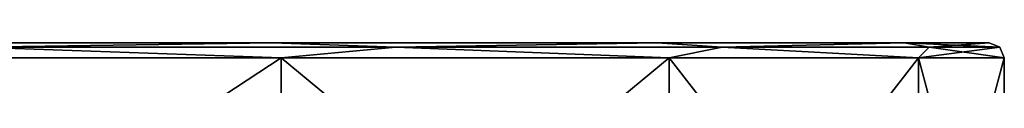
# Model space of a CAD drawing. Header units: millimetres. Extents: x -35 to 35, y -22 to 87.
# Tile 33 of 47: x 15.358 to 35, y -0.844 to 0. Entities that reach past the tile are written whole.
import ezdxf

# ---------------------------------------------------------------- set-up
doc = ezdxf.new("R2010")
doc.units = ezdxf.units.MM
doc.header["$LTSCALE"] = 65.185185
for name, color, linetype in [('225', 7, 'CONTINUOUS'), ('226', 7, 'CONTINUOUS'), ('46', 7, 'CONTINUOUS'), ('52', 7, 'CONTINUOUS'), ('56', 7, 'CONTINUOUS')]:
    doc.layers.add(name, color=color, linetype=linetype)

msp = doc.modelspace()

# ---------------------------------------------------------------- linework, layer by layer
at = {"layer": '225', "linetype": 'CONTINUOUS'}
for points in [[(20.397, 0, 28.072), (10.725, 0, 33.001), (14.503, -0.088, 31.757), (20.397, 0, 28.072)], [(20.397, 0, 28.072), (14.503, -0.088, 31.757), (22.863, -0.088, 26.385), (20.397, 0, 28.072)], [(28.074, 0, 20.394), (20.397, 0, 28.072), (22.863, -0.088, 26.385), (28.074, 0, 20.394)], [(28.074, 0, 20.394), (22.863, -0.088, 26.385), (29.37, -0.088, 18.875), (28.074, 0, 20.394)], [(33.003, 0, 10.717), (28.074, 0, 20.394), (29.37, -0.088, 18.875), (33.003, 0, 10.717)], [(33.003, 0, 10.717), (29.37, -0.088, 18.875), (33.498, -0.088, 9.836), (33.003, 0, 10.717)], [(34.7, 0), (33.003, 0, 10.717), (34.912, -0.088), (34.7, 0)], [(34.912, -0.088), (33.003, 0, 10.717), (33.498, -0.088, 9.836), (34.912, -0.088)], [(10.816, -0.3, 33.287), (20.572, -0.3, 28.316), (14.503, -0.088, 31.757), (10.816, -0.3, 33.287)], [(14.503, -0.088, 31.757), (20.572, -0.3, 28.316), (22.863, -0.088, 26.385), (14.503, -0.088, 31.757)], [(20.572, -0.3, 28.316), (28.316, -0.3, 20.572), (22.863, -0.088, 26.385), (20.572, -0.3, 28.316)], [(22.863, -0.088, 26.385), (28.316, -0.3, 20.572), (29.37, -0.088, 18.875), (22.863, -0.088, 26.385)], [(28.316, -0.3, 20.572), (33.287, -0.3, 10.816), (29.37, -0.088, 18.875), (28.316, -0.3, 20.572)], [(29.37, -0.088, 18.875), (33.287, -0.3, 10.816), (33.498, -0.088, 9.836), (29.37, -0.088, 18.875)], [(33.287, -0.3, 10.816), (35, -0.3), (33.498, -0.088, 9.836), (33.287, -0.3, 10.816)], [(35, -0.3), (34.912, -0.088), (33.498, -0.088, 9.836), (35, -0.3)]]:
    msp.add_3dface(points, dxfattribs=at)
at = {"layer": '226', "linetype": 'CONTINUOUS'}
for points in [[(10.725, 0, -33.001), (20.397, 0, -28.072), (14.503, -0.088, -31.757), (10.725, 0, -33.001)], [(20.397, 0, -28.072), (22.863, -0.088, -26.385), (14.503, -0.088, -31.757), (20.397, 0, -28.072)], [(20.397, 0, -28.072), (28.074, 0, -20.394), (22.863, -0.088, -26.385), (20.397, 0, -28.072)], [(28.074, 0, -20.394), (29.37, -0.088, -18.875), (22.863, -0.088, -26.385), (28.074, 0, -20.394)], [(28.074, 0, -20.394), (33.003, 0, -10.717), (29.37, -0.088, -18.875), (28.074, 0, -20.394)], [(33.003, 0, -10.717), (33.498, -0.088, -9.836), (29.37, -0.088, -18.875), (33.003, 0, -10.717)], [(33.003, 0, -10.717), (34.7, 0), (33.498, -0.088, -9.836), (33.003, 0, -10.717)], [(34.7, 0), (34.912, -0.088), (33.498, -0.088, -9.836), (34.7, 0)], [(20.572, -0.3, -28.316), (10.816, -0.3, -33.287), (14.503, -0.088, -31.757), (20.572, -0.3, -28.316)], [(22.863, -0.088, -26.385), (20.572, -0.3, -28.316), (14.503, -0.088, -31.757), (22.863, -0.088, -26.385)], [(28.316, -0.3, -20.572), (20.572, -0.3, -28.316), (22.863, -0.088, -26.385), (28.316, -0.3, -20.572)], [(29.37, -0.088, -18.875), (28.316, -0.3, -20.572), (22.863, -0.088, -26.385), (29.37, -0.088, -18.875)], [(33.287, -0.3, -10.816), (28.316, -0.3, -20.572), (29.37, -0.088, -18.875), (33.287, -0.3, -10.816)], [(33.498, -0.088, -9.836), (33.287, -0.3, -10.816), (29.37, -0.088, -18.875), (33.498, -0.088, -9.836)], [(35, -0.3), (33.287, -0.3, -10.816), (34.912, -0.088), (35, -0.3)], [(34.912, -0.088), (33.287, -0.3, -10.816), (33.498, -0.088, -9.836), (34.912, -0.088)]]:
    msp.add_3dface(points, dxfattribs=at)
at = {"layer": '46', "linetype": 'CONTINUOUS'}
for points in [[(10.816, -6.7, 33.287), (20.572, -6.7, 28.316), (10.816, -0.3, 33.287), (10.816, -6.7, 33.287)], [(10.816, -0.3, 33.287), (20.572, -6.7, 28.316), (20.572, -0.3, 28.316), (10.816, -0.3, 33.287)], [(20.572, -6.7, 28.316), (28.316, -6.7, 20.572), (20.572, -0.3, 28.316), (20.572, -6.7, 28.316)], [(20.572, -0.3, 28.316), (28.316, -6.7, 20.572), (28.316, -0.3, 20.572), (20.572, -0.3, 28.316)], [(28.316, -6.7, 20.572), (33.287, -6.7, 10.816), (28.316, -0.3, 20.572), (28.316, -6.7, 20.572)], [(28.316, -0.3, 20.572), (33.287, -6.7, 10.816), (33.287, -0.3, 10.816), (28.316, -0.3, 20.572)], [(33.287, -6.7, 10.816), (35, -6.7), (33.287, -0.3, 10.816), (33.287, -6.7, 10.816)], [(33.287, -0.3, 10.816), (35, -6.7), (35, -0.3), (33.287, -0.3, 10.816)]]:
    msp.add_3dface(points, dxfattribs=at)
at = {"layer": '52', "linetype": 'CONTINUOUS'}
for points in [[(20.572, -6.7, -28.316), (10.816, -6.7, -33.287), (20.572, -0.3, -28.316), (20.572, -6.7, -28.316)], [(20.572, -0.3, -28.316), (10.816, -6.7, -33.287), (10.816, -0.3, -33.287), (20.572, -0.3, -28.316)], [(28.316, -6.7, -20.572), (20.572, -6.7, -28.316), (28.316, -0.3, -20.572), (28.316, -6.7, -20.572)], [(28.316, -0.3, -20.572), (20.572, -6.7, -28.316), (20.572, -0.3, -28.316), (28.316, -0.3, -20.572)], [(33.287, -6.7, -10.816), (28.316, -6.7, -20.572), (33.287, -0.3, -10.816), (33.287, -6.7, -10.816)], [(33.287, -0.3, -10.816), (28.316, -6.7, -20.572), (28.316, -0.3, -20.572), (33.287, -0.3, -10.816)], [(35, -0.3), (35, -6.7), (33.287, -6.7, -10.816), (35, -0.3)], [(35, -0.3), (33.287, -6.7, -10.816), (33.287, -0.3, -10.816), (35, -0.3)]]:
    msp.add_3dface(points, dxfattribs=at)
at = {"layer": '56', "linetype": 'CONTINUOUS'}
for points in [[(-33.003, 0, -10.717), (0.001, 0, -11.05), (28.074, 0, -20.394), (-33.003, 0, -10.717)], [(-28.074, 0, -20.394), (-33.003, 0, -10.717), (28.074, 0, -20.394), (-28.074, 0, -20.394)], [(33.003, 0, 10.717), (-0.001, 0, 11.05), (-28.074, 0, 20.394), (33.003, 0, 10.717)], [(-20.397, 0, -28.072), (-28.074, 0, -20.394), (20.397, 0, -28.072), (-20.397, 0, -28.072)], [(20.397, 0, -28.072), (-28.074, 0, -20.394), (28.074, 0, -20.394), (20.397, 0, -28.072)], [(28.074, 0, 20.394), (33.003, 0, 10.717), (-28.074, 0, 20.394), (28.074, 0, 20.394)], [(-20.397, 0, 28.072), (28.074, 0, 20.394), (-28.074, 0, 20.394), (-20.397, 0, 28.072)], [(10.725, 0, -33.001), (-20.397, 0, -28.072), (20.397, 0, -28.072), (10.725, 0, -33.001)], [(20.397, 0, 28.072), (28.074, 0, 20.394), (-20.397, 0, 28.072), (20.397, 0, 28.072)], [(-10.725, 0, 33.001), (20.397, 0, 28.072), (-20.397, 0, 28.072), (-10.725, 0, 33.001)], [(10.725, 0, 33.001), (20.397, 0, 28.072), (-10.725, 0, 33.001), (10.725, 0, 33.001)], [(2.867, 0, 10.671), (-0.001, 0, 11.05), (33.003, 0, 10.717), (2.867, 0, 10.671)], [(0.001, 0, -11.05), (2.87, 0, -10.671), (33.003, 0, -10.717), (0.001, 0, -11.05)], [(28.074, 0, -20.394), (0.001, 0, -11.05), (33.003, 0, -10.717), (28.074, 0, -20.394)], [(5.539, 0, 9.561), (2.867, 0, 10.671), (34.7, 0), (5.539, 0, 9.561)], [(34.7, 0), (2.867, 0, 10.671), (33.003, 0, 10.717), (34.7, 0)], [(2.87, 0, -10.671), (5.541, 0, -9.56), (33.003, 0, -10.717), (2.87, 0, -10.671)], [(7.826, 0, 7.801), (5.539, 0, 9.561), (34.7, 0), (7.826, 0, 7.801)], [(5.541, 0, -9.56), (7.828, 0, -7.799), (33.003, 0, -10.717), (5.541, 0, -9.56)], [(9.589, 0, 5.492), (7.826, 0, 7.801), (34.7, 0), (9.589, 0, 5.492)], [(7.828, 0, -7.799), (9.59, 0, -5.49), (33.003, 0, -10.717), (7.828, 0, -7.799)], [(11.05, 0), (9.589, 0, 5.492), (34.7, 0), (11.05, 0)], [(9.59, 0, -5.49), (11.05, 0), (33.003, 0, -10.717), (9.59, 0, -5.49)], [(33.003, 0, -10.717), (11.05, 0), (34.7, 0), (33.003, 0, -10.717)]]:
    msp.add_3dface(points, dxfattribs=at)

doc.saveas('drawing.dxf')
